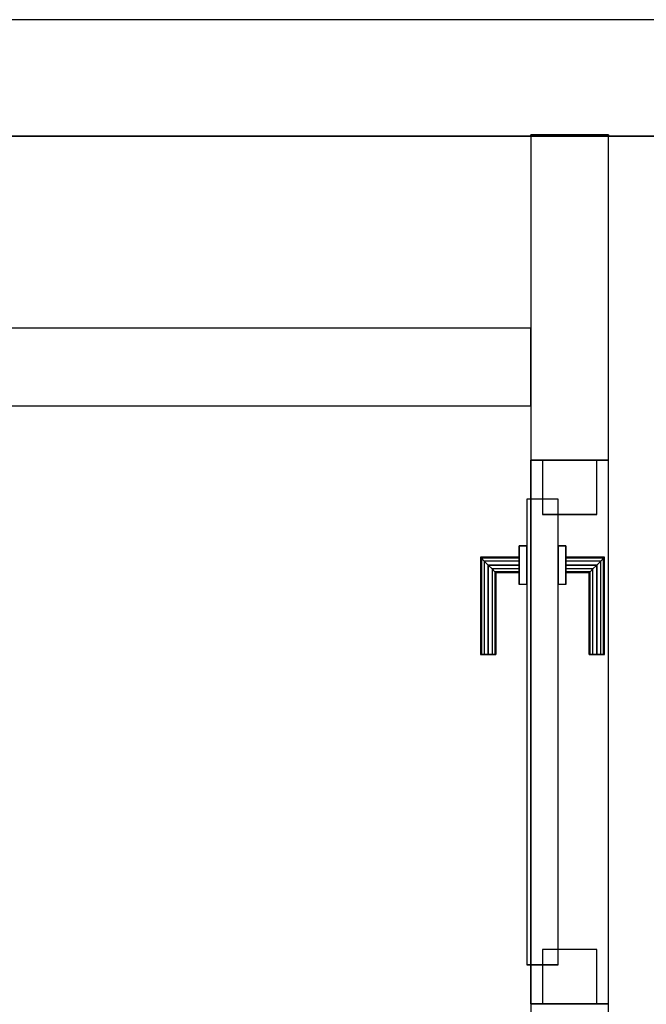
# Model space of a CAD drawing. Header units: metres. Extents: x 391.1 to 430.4, y 12.7 to 28.4.
# Tile 140 of 167: x 408.1 to 408.9, y 27 to 28.2. Entities that reach past the tile are written whole.
import ezdxf

# ---------------------------------------------------------------- set-up
doc = ezdxf.new("R2010")
doc.units = ezdxf.units.M
doc.layers.add('01_CARPINTERIA', color=5, linetype='Continuous', lineweight=25, true_color=0x0000ff)
doc.layers.add('01_SUELOS', color=7, linetype='Continuous', lineweight=25, true_color=0x007f00)
for name, color, linetype, lineweight in [('A-GENM-____-OTLN', 7, 'Continuous', 18), ('A-WALL-____-MCUT', 7, 'Continuous', 25), ('A-WALL-____-OTLN', 7, 'Continuous', 25)]:
    doc.layers.add(name, color=color, linetype=linetype, lineweight=lineweight)

# ---------------------------------------------------------------- blocks, each defined once
blk = doc.blocks.new('Family - Envans PB-155432-02_CLI_AIGUA_P0')
at = {"layer": 'A-WALL-____-MCUT', "color": 253, "true_color": 0xaaaaaa}
for p, q in [((0.4193, 0.1), (0, 0.1)), ((0, 0.1), (0, 0)), ((0.4193, 0), (0.4193, 0.1)), ((0, 0), (0.4193, 0))]:
    blk.add_line(p, q, dxfattribs=at)
at = {"layer": 'A-WALL-____-OTLN', "color": 253, "true_color": 0xaaaaaa}
for p, q in [((0.4193, 0.1), (0, 0.1)), ((0, 0.1), (0, 0)), ((0.4193, 0), (0.4193, 0.1)), ((0, 0), (0.4193, 0))]:
    blk.add_line(p, q, dxfattribs=at)
at = {"layer": 'A-WALL-____-OTLN', "color": 253, "lineweight": 18, "true_color": 0xaaaaaa}
blk.add_line((0, 0), (0.4193, 0), dxfattribs=at)
blk = doc.blocks.new('Family - Envans PB-155491-02_CLI_AIGUA_P0')
at = {"layer": 'A-WALL-____-MCUT', "color": 253, "true_color": 0xaaaaaa}
for p, q in [((1.4028, 0.1), (0, 0.1)), ((0, 0.1), (0, 0)), ((1.4028, 0), (1.4028, 0.1)), ((0, 0), (1.4028, 0))]:
    blk.add_line(p, q, dxfattribs=at)
at = {"layer": 'A-WALL-____-OTLN', "color": 253, "true_color": 0xaaaaaa}
for p, q in [((1.4028, 0.1), (0, 0.1)), ((0, 0.1), (0, 0)), ((1.4028, 0), (1.4028, 0.1)), ((0, 0), (1.4028, 0))]:
    blk.add_line(p, q, dxfattribs=at)
at = {"layer": 'A-WALL-____-OTLN', "color": 253, "lineweight": 18, "true_color": 0xaaaaaa}
blk.add_line((0, 0), (1.4028, 0), dxfattribs=at)
blk = doc.blocks.new('Family - Envans PB-155654-02_CLI_AIGUA_P0')
at = {"layer": 'A-WALL-____-MCUT', "color": 253, "true_color": 0xaaaaaa}
for p, q in [((12.4075, 0.15), (0, 0.15)), ((12.4075, 0.1482), (12.4075, 0.15)), ((12.5075, 0.1482), (12.4075, 0.1482)), ((12.5075, 0.15), (12.5075, 0.1482)), ((14.0103, 0.15), (12.5075, 0.15)), ((0, 0), (14.0103, 0))]:
    blk.add_line(p, q, dxfattribs=at)
at = {"layer": 'A-WALL-____-OTLN', "color": 253, "true_color": 0xaaaaaa}
for p, q in [((12.4075, 0.15), (0, 0.15)), ((12.4075, 0.1482), (12.4075, 0.15)), ((12.5075, 0.1482), (12.4075, 0.1482)), ((12.5075, 0.15), (12.5075, 0.1482)), ((14.0103, 0.15), (12.5075, 0.15)), ((0, 0), (14.0103, 0))]:
    blk.add_line(p, q, dxfattribs=at)
at = {"layer": 'A-WALL-____-OTLN', "color": 253, "lineweight": 18, "true_color": 0xaaaaaa}
blk.add_line((0, 0), (14.0103, 0), dxfattribs=at)
blk = doc.blocks.new('Family - LONDR55-XX_ZZ-ARQ-CAA-M3D-Londres55-155949-02_CLI_AIGUA_P0')
at = {"layer": '01_CARPINTERIA', "color": 161, "true_color": 0xaaaaff}
for p, q in [((0.45, 0.1487), (0.45, 0.15)), ((0.45, 0.15), (0.45, 0.1487)), ((0.575, 0.15), (0.45, 0.15)), ((0.45, 0.145), (0.45, 0.1487)), ((0.45, 0.1487), (0.45, 0.145)), ((0.5737, 0.1487), (0.45, 0.1487)), ((0.5737, 0.1487), (0.45, 0.1487)), ((0.45, 0.14), (0.45, 0.145)), ((0.45, 0.145), (0.45, 0.14)), ((0.57, 0.145), (0.45, 0.145)), ((0.57, 0.145), (0.45, 0.145)), ((0.45, 0.135), (0.45, 0.14)), ((0.45, 0.14), (0.45, 0.135)), ((0.45, 0.14), (0.565, 0.14)), ((0.565, 0.14), (0.45, 0.14)), ((0.56, 0.135), (0.565, 0.14)), ((0.565, 0.14), (0.56, 0.135)), ((0.57, 0.145), (0.565, 0.14)), ((0.565, 0.14), (0.57, 0.145)), ((0.565, 0.14), (0.565, 0.1)), ((0.565, 0.1), (0.565, 0.14)), ((0.5737, 0.1487), (0.57, 0.145)), ((0.57, 0.145), (0.5737, 0.1487)), ((0.57, 0.1), (0.57, 0.145)), ((0.57, 0.1), (0.57, 0.145)), ((0.575, 0.15), (0.5737, 0.1487)), ((0.5737, 0.1487), (0.575, 0.15)), ((0.5737, 0.1), (0.5737, 0.1487)), ((0.5737, 0.1), (0.5737, 0.1487)), ((0.575, 0.1), (0.575, 0.15)), ((0.45, 0.135), (0.45, 0.1313)), ((0.45, 0.1313), (0.45, 0.135)), ((0.56, 0.135), (0.45, 0.135)), ((0.56, 0.135), (0.45, 0.135)), ((0.45, 0.1313), (0.45, 0.13)), ((0.45, 0.13), (0.45, 0.1313)), ((0.5563, 0.1313), (0.45, 0.1313)), ((0.5563, 0.1313), (0.45, 0.1313)), ((0.555, 0.13), (0.45, 0.13)), ((0.555, 0.13), (0.5563, 0.1313)), ((0.5563, 0.1313), (0.555, 0.13)), ((0.555, 0.1), (0.555, 0.13)), ((0.5563, 0.1313), (0.56, 0.135)), ((0.56, 0.135), (0.5563, 0.1313)), ((0.5563, 0.1), (0.5563, 0.1313)), ((0.5563, 0.1), (0.5563, 0.1313)), ((0.56, 0.1), (0.56, 0.135)), ((0.56, 0.1), (0.56, 0.135)), ((0.65, 0.09), (0.05, 0.09)), ((0.05, 0.09), (0.05, 0.05)), ((0.65, 0.09), (0.05, 0.09)), ((0.05, 0.05), (0.05, 0.09)), ((0.59, 0.1), (0.54, 0.1)), ((0.54, 0.1), (0.59, 0.1)), ((0.54, 0.09), (0.54, 0.1)), ((0.54, 0.09), (0.54, 0.1)), ((0.59, 0.09), (0.54, 0.09)), ((0.54, 0.09), (0.59, 0.09)), ((0.5563, 0.1), (0.555, 0.1)), ((0.555, 0.1), (0.5563, 0.1)), ((0.56, 0.1), (0.5563, 0.1)), ((0.5563, 0.1), (0.56, 0.1)), ((0.565, 0.1), (0.56, 0.1)), ((0.56, 0.1), (0.565, 0.1)), ((0.57, 0.1), (0.565, 0.1)), ((0.565, 0.1), (0.57, 0.1)), ((0.57, 0.1), (0.5737, 0.1)), ((0.5737, 0.1), (0.57, 0.1)), ((0.5737, 0.1), (0.575, 0.1)), ((0.575, 0.1), (0.5737, 0.1)), ((0.59, 0.09), (0.59, 0.1)), ((0.59, 0.1), (0.59, 0.09)), ((0.65, 0.05), (0.65, 0.09)), ((0.65, 0.05), (0.65, 0.09)), ((0.07, 0.07), (0, 0.07)), ((0, 0.07), (0, 0)), ((0.07, 0.07), (0, 0.07)), ((0, 0), (0, 0.07)), ((0.07, 0), (0.07, 0.07)), ((0.07, 0), (0.07, 0.07)), ((0.7, 0.07), (0.63, 0.07)), ((0.63, 0.07), (0.63, 0)), ((0.7, 0.07), (0.63, 0.07)), ((0.63, 0), (0.63, 0.07)), ((0.7, 0), (0.7, 0.07)), ((0.7, 0), (0.7, 0.07)), ((0.05, 0.05), (0.65, 0.05)), ((0.05, 0.05), (0.65, 0.05)), ((0.54, 0.05), (0.59, 0.05)), ((0.59, 0.05), (0.54, 0.05)), ((0.54, 0.04), (0.54, 0.05)), ((0.54, 0.04), (0.54, 0.05)), ((0.54, 0.04), (0.59, 0.04)), ((0.59, 0.04), (0.54, 0.04)), ((0.5563, 0.04), (0.555, 0.04)), ((0.555, 0.04), (0.5563, 0.04)), ((0.555, 0.01), (0.555, 0.04)), ((0.56, 0.04), (0.5563, 0.04)), ((0.5563, 0.04), (0.56, 0.04)), ((0.5563, 0.0087), (0.5563, 0.04)), ((0.5563, 0.0087), (0.5563, 0.04)), ((0.56, 0.04), (0.565, 0.04)), ((0.565, 0.04), (0.56, 0.04)), ((0.56, 0.005), (0.56, 0.04)), ((0.56, 0.005), (0.56, 0.04)), ((0.565, 0.04), (0.57, 0.04)), ((0.57, 0.04), (0.565, 0.04)), ((0.565, 0.04), (0.565, 0)), ((0.565, 0), (0.565, 0.04)), ((0.57, 0.04), (0.5737, 0.04)), ((0.5737, 0.04), (0.57, 0.04)), ((0.57, -0.005), (0.57, 0.04)), ((0.57, -0.005), (0.57, 0.04)), ((0.5737, 0.04), (0.575, 0.04)), ((0.575, 0.04), (0.5737, 0.04)), ((0.5737, -0.0087), (0.5737, 0.04)), ((0.5737, -0.0087), (0.5737, 0.04)), ((0.575, -0.01), (0.575, 0.04)), ((0.59, 0.04), (0.59, 0.05)), ((0.59, 0.05), (0.59, 0.04)), ((0, 0), (0.07, 0)), ((0, 0), (0.07, 0)), ((0.45, 0.0087), (0.45, 0.01)), ((0.45, 0.01), (0.45, 0.0087)), ((0.45, 0.01), (0.555, 0.01)), ((0.45, 0.005), (0.45, 0.0087)), ((0.45, 0.0087), (0.45, 0.005)), ((0.45, 0.0087), (0.5563, 0.0087)), ((0.45, 0.0087), (0.5563, 0.0087)), ((0.45, 0), (0.45, 0.005)), ((0.45, 0.005), (0.45, 0)), ((0.45, 0.005), (0.56, 0.005)), ((0.45, 0.005), (0.56, 0.005)), ((0.45, -0.005), (0.45, 0)), ((0.45, 0), (0.45, -0.005)), ((0.565, 0), (0.45, 0)), ((0.45, 0), (0.565, 0)), ((0.5563, 0.0087), (0.555, 0.01)), ((0.555, 0.01), (0.5563, 0.0087)), ((0.56, 0.005), (0.5563, 0.0087)), ((0.5563, 0.0087), (0.56, 0.005)), ((0.565, 0), (0.56, 0.005)), ((0.56, 0.005), (0.565, 0)), ((0.57, -0.005), (0.565, 0)), ((0.63, 0), (0.7, 0)), ((0.63, 0), (0.7, 0)), ((0.45, -0.005), (0.45, -0.0087)), ((0.45, -0.0087), (0.45, -0.005)), ((0.45, -0.005), (0.57, -0.005)), ((0.45, -0.005), (0.57, -0.005)), ((0.45, -0.0087), (0.45, -0.01)), ((0.45, -0.01), (0.45, -0.0087)), ((0.45, -0.0087), (0.5737, -0.0087)), ((0.45, -0.0087), (0.5737, -0.0087)), ((0.45, -0.01), (0.575, -0.01)), ((0.565, 0), (0.57, -0.005)), ((0.57, -0.005), (0.5737, -0.0087)), ((0.5737, -0.0087), (0.57, -0.005)), ((0.5737, -0.0087), (0.575, -0.01)), ((0.575, -0.01), (0.5737, -0.0087))]:
    blk.add_line(p, q, dxfattribs=at)
blk = doc.blocks.new('Family - Porta PB-155950-02_CLI_AIGUA_P0')
blk.add_blockref('Family - LONDR55-XX_ZZ-ARQ-CAA-M3D-Londres55-155949-02_CLI_AIGUA_P0', (0, 0))
blk = doc.blocks.new('Family - LONDR55-XX_ZZ-ARQ-CAA-M3D-Londres55-155971-02_CLI_AIGUA_P0')
at = {"layer": '01_SUELOS', "color": 9, "true_color": 0xaad4aa}
for p, q in [((13.5014, 14.8776), (9.9473, 14.8776)), ((13.5014, 14.8776), (9.9473, 14.8776)), ((9.9473, 14.8776), (13.5014, 14.8776)), ((9.9473, 14.8776), (13.5014, 14.8776))]:
    blk.add_line(p, q, dxfattribs=at)
blk = doc.blocks.new('Family - Envans PB-155991-02_CLI_AIGUA_P0')
at = {"layer": 'A-WALL-____-MCUT', "color": 253, "true_color": 0xaaaaaa}
for p, q in [((0.91, 0.1), (0.8061, 0.1)), ((0.91, 0), (0.91, 0.1)), ((0.8061, 0), (0.91, 0))]:
    blk.add_line(p, q, dxfattribs=at)
at = {"layer": 'A-WALL-____-OTLN', "color": 253, "true_color": 0xaaaaaa}
for p, q in [((1.61, 0.1), (0, 0.1)), ((0.91, 0.1), (1.61, 0.1)), ((0.91, 0.1), (0.91, 0)), ((1.61, 0), (1.61, 0.1)), ((1.61, 0), (1.61, 0.1)), ((0, 0), (1.61, 0)), ((0.91, 0), (1.61, 0))]:
    blk.add_line(p, q, dxfattribs=at)
at = {"layer": 'A-WALL-____-OTLN', "color": 253, "lineweight": 18, "true_color": 0xaaaaaa}
blk.add_line((0, 0), (1.61, 0), dxfattribs=at)
blk = doc.blocks.new('Family - Vano de puerta PB-155993-02_CLI_AIGUA_P0')
at = {"layer": 'A-GENM-____-OTLN', "color": 253, "true_color": 0xaaaaaa}
for p, q in [((408.8793, 27.6608), (408.7793, 27.6608)), ((408.7793, 27.6608), (408.7793, 26.9608)), ((408.8793, 27.6608), (408.7793, 27.6608)), ((408.7793, 26.9608), (408.7793, 27.6608)), ((408.8793, 26.9608), (408.8793, 27.6608)), ((408.8793, 27.6608), (408.8793, 26.9608)), ((408.7793, 26.9608), (408.8793, 26.9608)), ((408.8793, 26.9608), (408.7793, 26.9608))]:
    blk.add_line(p, q, dxfattribs=at)
blk = doc.blocks.new('LONDR55-XX_ZZ-ARQ-CAA-M3D-Londres55_ifc-1-02_CLI_AIGUA_P0')
at = {"layer": '01_CARPINTERIA', "color": 253, "lineweight": 18, "true_color": 0xaaaaaa, "rotation": 90}
blk.add_blockref('Family - Porta PB-155950-02_CLI_AIGUA_P0', (408.8643, 26.9608), dxfattribs=at)
at = {"layer": '01_SUELOS', "color": 253, "lineweight": 18, "true_color": 0xaaaaaa}
blk.add_blockref('Family - LONDR55-XX_ZZ-ARQ-CAA-M3D-Londres55-155971-02_CLI_AIGUA_P0', (397.3291, 13.2006), dxfattribs=at)
at = {"layer": 'A-GENM-____-OTLN', "color": 253, "lineweight": 18, "true_color": 0xaaaaaa}
blk.add_blockref('Family - Vano de puerta PB-155993-02_CLI_AIGUA_P0', (0, 0), dxfattribs=at)
at = {"layer": 'A-WALL-____-OTLN', "color": 253, "lineweight": 18, "true_color": 0xaaaaaa}
for name, p, rotation in [('Family - Envans PB-155654-02_CLI_AIGUA_P0', (421.2867, 28.2282), 180), ('Family - Envans PB-155432-02_CLI_AIGUA_P0', (408.8793, 27.6608), 90), ('Family - Envans PB-155991-02_CLI_AIGUA_P0', (408.8793, 26.0508), 90)]:
    blk.add_blockref(name, p, dxfattribs=dict(at, rotation=rotation))
blk.add_blockref('Family - Envans PB-155491-02_CLI_AIGUA_P0', (407.3764, 27.7308), dxfattribs=at)

msp = doc.modelspace()

# ---------------------------------------------------------------- block references
at = {"lineweight": 5}
msp.add_blockref('LONDR55-XX_ZZ-ARQ-CAA-M3D-Londres55_ifc-1-02_CLI_AIGUA_P0', (0, 0), dxfattribs=at)

doc.saveas('drawing.dxf')
